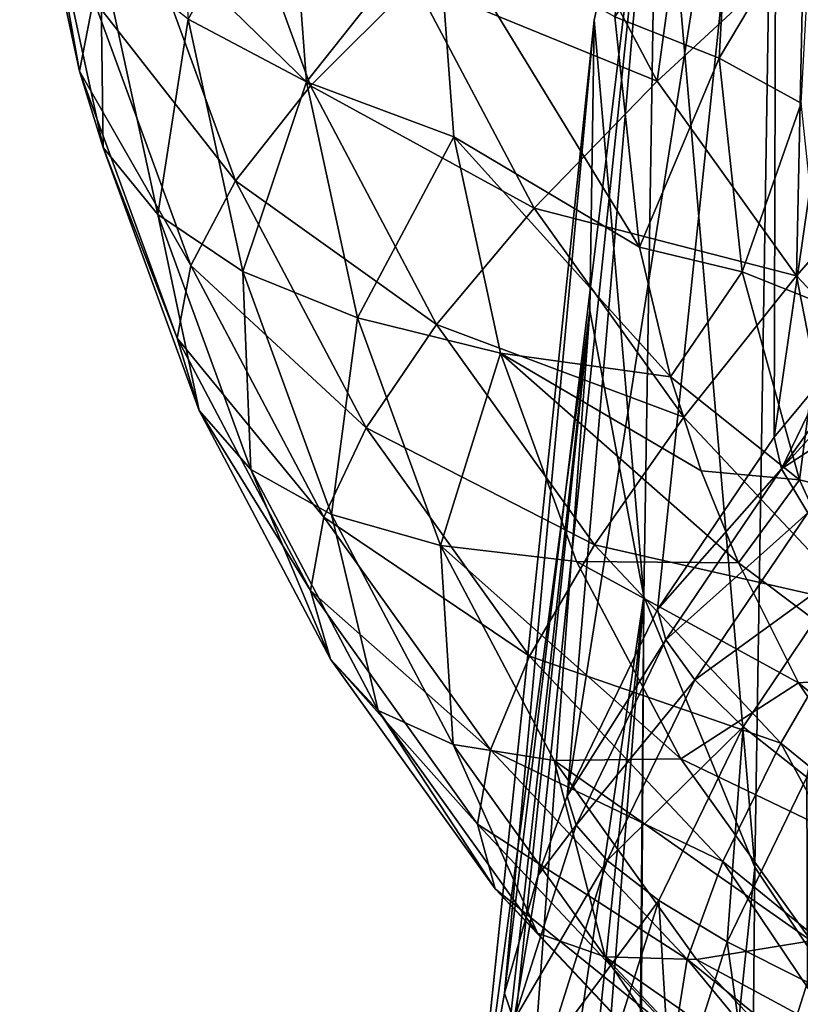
# Model space of a CAD drawing. Header units: millimetres. Extents: x 0 to 1220, y 0 to 506.
# Tile 181 of 256: x 752 to 762, y 377 to 391. Entities that reach past the tile are written whole.
import ezdxf

# ---------------------------------------------------------------- set-up
doc = ezdxf.new("R2010")
doc.units = ezdxf.units.MM
doc.header["$LTSCALE"] = 25.4
doc.layers.get('0').update_dxf_attribs({"true_color": 0xff5454})

# ---------------------------------------------------------------- blocks, each defined once
blk = doc.blocks.new('TWIG-VI-9138.STL')
at = {"color": 0}
mesh = blk.add_polyface(dxfattribs=at)
corners = [(186.28, 405.853, 81.676), (186.967, 397.876, 79.523), (186.217, 401.835, 80.58), (187.155, 409.777, 82.769), (188.502, 394.128, 78.546), (188.806, 413.454, 83.818), (190.763, 390.737, 77.687), (191.172, 416.745, 84.782), (193.663, 387.831, 76.978), (194.161, 419.522, 85.623), (197.089, 385.522, 76.448), (197.658, 421.679, 86.31), (200.912, 383.901, 76.115), (201.529, 423.132, 86.816), (204.983, 383.027, 75.993), (205.625, 423.827, 87.122), (209.147, 382.936, 76.087), (209.788, 423.736, 87.216), (213.243, 383.631, 76.393), (213.86, 422.863, 87.095), (217.114, 385.084, 76.899), (217.682, 421.241, 86.762), (220.611, 387.241, 77.587), (221.109, 418.932, 86.231), (223.6, 390.018, 78.428), (224.009, 416.027, 85.523), (225.966, 393.309, 79.392), (226.269, 412.635, 84.663), (227.617, 396.987, 80.44), (227.804, 408.887, 83.687), (228.492, 400.91, 81.534), (228.555, 404.928, 82.63)]
mesh.append_faces([[corners[k] for k in face] for face in [(0, 1, 2), (30, 29, 31)]], dxfattribs={"vtx0": -1, "color": 0})
mesh.append_faces([[corners[k] for k in face] for face in [(1, 3, 4), (4, 5, 6), (6, 7, 8), (8, 9, 10), (10, 11, 12), (12, 13, 14), (14, 15, 16), (16, 17, 18), (18, 19, 20), (20, 21, 22), (22, 23, 24), (24, 25, 26), (26, 27, 28), (28, 29, 30)]], dxfattribs={"vtx0": -1, "vtx1": -1, "color": 0})
mesh.append_faces([[corners[k] for k in face] for face in [(1, 0, 3), (4, 3, 5), (6, 5, 7), (8, 7, 9), (10, 9, 11), (12, 11, 13), (14, 13, 15), (16, 15, 17), (18, 17, 19), (20, 19, 21), (22, 21, 23), (24, 23, 25), (26, 25, 27), (28, 27, 29)]], dxfattribs={"vtx0": -1, "vtx2": -1, "color": 0})
mesh = blk.add_polyface(dxfattribs=at)
corners = [(191.172, 416.745, 84.782), (188.769, 400.082, 142.384), (189.521, 400.985, 142.651)]
mesh.append_faces([[corners[k] for k in face] for face in [(0, 1, 2)]], dxfattribs={"color": 0})
mesh = blk.add_polyface(dxfattribs=at)
corners = [(191.172, 416.745, 84.782), (188.806, 413.454, 83.818), (188.769, 400.082, 142.384)]
mesh.append_faces([[corners[k] for k in face] for face in [(0, 1, 2)]], dxfattribs={"color": 0})
mesh = blk.add_polyface(dxfattribs=at)
corners = [(188.806, 413.454, 83.818), (185.903, 395.111, 140.948), (187.156, 397.695, 141.688)]
mesh.append_faces([[corners[k] for k in face] for face in [(0, 1, 2)]], dxfattribs={"color": 0})
mesh = blk.add_polyface(dxfattribs=at)
corners = [(188.806, 413.454, 83.818), (187.155, 409.777, 82.769), (185.903, 395.111, 140.948)]
mesh.append_faces([[corners[k] for k in face] for face in [(0, 1, 2)]], dxfattribs={"color": 0})
mesh = blk.add_polyface(dxfattribs=at)
corners = [(188.806, 413.454, 83.818), (187.156, 397.695, 141.688), (188.769, 400.082, 142.384)]
mesh.append_faces([[corners[k] for k in face] for face in [(0, 1, 2)]], dxfattribs={"color": 0})
at = {"color": 7, "true_color": 0xffffff}
mesh = blk.add_polyface(dxfattribs=at)
corners = [(178.329, 408.985, 45.037), (179.352, 406.144, 40.465), (179.157, 405.149, 44.016), (178.527, 409.967, 41.483)]
mesh.append_faces([[corners[k] for k in face] for face in [(0, 1, 2), (1, 0, 3)]], dxfattribs={"vtx0": -1, "color": 7})
at = {"color": 0}
mesh = blk.add_polyface(dxfattribs=at)
corners = [(187.155, 409.777, 82.769), (185.037, 392.382, 140.18), (185.504, 394.017, 140.639)]
mesh.append_faces([[corners[k] for k in face] for face in [(0, 1, 2)]], dxfattribs={"color": 0})
mesh = blk.add_polyface(dxfattribs=at)
corners = [(187.155, 409.777, 82.769), (186.28, 405.853, 81.676), (185.037, 392.382, 140.18)]
mesh.append_faces([[corners[k] for k in face] for face in [(0, 1, 2)]], dxfattribs={"color": 0})
mesh = blk.add_polyface(dxfattribs=at)
corners = [(187.155, 409.777, 82.769), (185.504, 394.017, 140.639), (185.903, 395.111, 140.948)]
mesh.append_faces([[corners[k] for k in face] for face in [(0, 1, 2)]], dxfattribs={"color": 0})
at = {"color": 7, "true_color": 0xffffff}
mesh = blk.add_polyface(dxfattribs=at)
corners = [(181.08, 408.436, 33.677), (183.793, 406.382, 29.681), (182.354, 404.943, 32.762), (182.583, 409.696, 30.549)]
mesh.append_faces([[corners[k] for k in face] for face in [(0, 1, 2), (1, 0, 3)]], dxfattribs={"vtx0": -1, "color": 7})
mesh = blk.add_polyface(dxfattribs=at)
corners = [(187.774, 409.537, 24.342), (187.15, 405.006, 26.109), (185.609, 407.922, 26.859), (189.176, 406.883, 23.659)]
mesh.append_faces([[corners[k] for k in face] for face in [(0, 1, 2), (1, 0, 3)]], dxfattribs={"vtx0": -1, "color": 7})
mesh = blk.add_polyface(dxfattribs=at)
corners = [(182.048, 408.327, 62.93), (180.662, 405.866, 57.925), (182.296, 405.001, 62.031), (180.396, 409.419, 58.885)]
mesh.append_faces([[corners[k] for k in face] for face in [(0, 1, 2), (1, 0, 3)]], dxfattribs={"vtx0": -1, "color": 7})
mesh = blk.add_polyface(dxfattribs=at)
corners = [(188.172, 408.294, 73.386), (186.562, 405.897, 70.335), (188.008, 405.327, 72.573), (186.739, 409.092, 71.21)]
mesh.append_faces([[corners[k] for k in face] for face in [(0, 1, 2), (1, 0, 3)]], dxfattribs={"vtx0": -1, "color": 7})
mesh = blk.add_polyface(dxfattribs=at)
corners = [(178.668, 407.867, 49.386), (179.157, 405.149, 44.016), (179.483, 404.091, 48.38), (178.329, 408.985, 45.037)]
mesh.append_faces([[corners[k] for k in face] for face in [(0, 1, 2), (1, 0, 3)]], dxfattribs={"vtx0": -1, "color": 7})
mesh = blk.add_polyface(dxfattribs=at)
corners = [(179.997, 407.245, 37), (182.354, 404.943, 32.762), (181.317, 403.627, 36.053), (181.08, 408.436, 33.677)]
mesh.append_faces([[corners[k] for k in face] for face in [(0, 1, 2), (1, 0, 3)]], dxfattribs={"vtx0": -1, "color": 7})
mesh = blk.add_polyface(dxfattribs=at)
corners = [(184.108, 407.286, 66.796), (182.296, 405.001, 62.031), (184.335, 404.239, 65.973), (182.048, 408.327, 62.93)]
mesh.append_faces([[corners[k] for k in face] for face in [(0, 1, 2), (1, 0, 3)]], dxfattribs={"vtx0": -1, "color": 7})
mesh = blk.add_polyface(dxfattribs=at)
corners = [(189.295, 407.491, 75.734), (188.008, 405.327, 72.573), (189.141, 404.705, 74.971), (188.172, 408.294, 73.386)]
mesh.append_faces([[corners[k] for k in face] for face in [(0, 1, 2), (1, 0, 3)]], dxfattribs={"vtx0": -1, "color": 7})
mesh = blk.add_polyface(dxfattribs=at)
corners = [(179.448, 406.824, 53.696), (179.483, 404.091, 48.38), (180.239, 403.163, 52.722), (178.668, 407.867, 49.386)]
mesh.append_faces([[corners[k] for k in face] for face in [(0, 1, 2), (1, 0, 3)]], dxfattribs={"vtx0": -1, "color": 7})
mesh = blk.add_polyface(dxfattribs=at)
corners = [(183.793, 406.382, 29.681), (187.15, 405.006, 26.109), (185.448, 403.249, 28.875), (185.609, 407.922, 26.859)]
mesh.append_faces([[corners[k] for k in face] for face in [(0, 1, 2), (1, 0, 3)]], dxfattribs={"vtx0": -1, "color": 7})
mesh = blk.add_polyface(dxfattribs=at)
corners = [(184.108, 407.286, 66.796), (184.335, 404.239, 65.973), (186.906, 402.711, 69.477)]
mesh.append_faces([[corners[k] for k in face] for face in [(0, 1, 2)]], dxfattribs={"color": 7})
mesh = blk.add_polyface(dxfattribs=at)
corners = [(184.108, 407.286, 66.796), (186.906, 402.711, 69.477), (186.562, 405.897, 70.335)]
mesh.append_faces([[corners[k] for k in face] for face in [(0, 1, 2)]], dxfattribs={"color": 7})
mesh = blk.add_polyface(dxfattribs=at)
corners = [(179.352, 406.144, 40.465), (181.317, 403.627, 36.053), (180.697, 402.457, 39.5), (179.997, 407.245, 37)]
mesh.append_faces([[corners[k] for k in face] for face in [(0, 1, 2), (1, 0, 3)]], dxfattribs={"vtx0": -1, "color": 7})
mesh = blk.add_polyface(dxfattribs=at)
corners = [(189.176, 406.883, 23.659), (189.077, 402.312, 25.43), (187.15, 405.006, 26.109), (190.931, 404.43, 23.041)]
mesh.append_faces([[corners[k] for k in face] for face in [(0, 1, 2), (1, 0, 3)]], dxfattribs={"vtx0": -1, "color": 7})
mesh = blk.add_polyface(dxfattribs=at)
corners = [(180.662, 405.866, 57.925), (180.239, 403.163, 52.722), (181.416, 402.374, 56.996), (179.448, 406.824, 53.696)]
mesh.append_faces([[corners[k] for k in face] for face in [(0, 1, 2), (1, 0, 3)]], dxfattribs={"vtx0": -1, "color": 7})
mesh = blk.add_polyface(dxfattribs=at)
corners = [(182.354, 404.943, 32.762), (185.448, 403.249, 28.875), (184.098, 401.641, 31.913), (183.793, 406.382, 29.681)]
mesh.append_faces([[corners[k] for k in face] for face in [(0, 1, 2), (1, 0, 3)]], dxfattribs={"vtx0": -1, "color": 7})
mesh = blk.add_polyface(dxfattribs=at)
corners = [(179.157, 405.149, 44.016), (180.697, 402.457, 39.5), (180.506, 401.451, 43.047), (179.352, 406.144, 40.465)]
mesh.append_faces([[corners[k] for k in face] for face in [(0, 1, 2), (1, 0, 3)]], dxfattribs={"vtx0": -1, "color": 7})
mesh = blk.add_polyface(dxfattribs=at)
corners = [(182.296, 405.001, 62.031), (181.416, 402.374, 56.996), (183.002, 401.733, 61.161), (180.662, 405.866, 57.925)]
mesh.append_faces([[corners[k] for k in face] for face in [(0, 1, 2), (1, 0, 3)]], dxfattribs={"vtx0": -1, "color": 7})
at = {"color": 0}
mesh = blk.add_polyface(dxfattribs=at)
corners = [(186.28, 405.853, 81.676), (184.574, 389.56, 139.399), (184.63, 390.094, 139.546)]
mesh.append_faces([[corners[k] for k in face] for face in [(0, 1, 2)]], dxfattribs={"color": 0})
mesh = blk.add_polyface(dxfattribs=at)
corners = [(186.28, 405.853, 81.676), (186.217, 401.835, 80.58), (184.574, 389.56, 139.399)]
mesh.append_faces([[corners[k] for k in face] for face in [(0, 1, 2)]], dxfattribs={"color": 0})
mesh = blk.add_polyface(dxfattribs=at)
corners = [(186.28, 405.853, 81.676), (184.63, 390.094, 139.546), (185.037, 392.382, 140.18)]
mesh.append_faces([[corners[k] for k in face] for face in [(0, 1, 2)]], dxfattribs={"color": 0})
at = {"color": 7, "true_color": 0xffffff}
mesh = blk.add_polyface(dxfattribs=at)
corners = [(188.008, 405.327, 72.573), (186.906, 402.711, 69.477), (188.327, 402.368, 71.776), (186.562, 405.897, 70.335)]
mesh.append_faces([[corners[k] for k in face] for face in [(0, 1, 2), (1, 0, 3)]], dxfattribs={"vtx0": -1, "color": 7})
mesh = blk.add_polyface(dxfattribs=at)
corners = [(189.141, 404.705, 74.971), (188.327, 402.368, 71.776), (189.44, 401.928, 74.223), (188.008, 405.327, 72.573)]
mesh.append_faces([[corners[k] for k in face] for face in [(0, 1, 2), (1, 0, 3)]], dxfattribs={"vtx0": -1, "color": 7})
mesh = blk.add_polyface(dxfattribs=at)
corners = [(179.483, 404.091, 48.38), (180.506, 401.451, 43.047), (180.812, 400.45, 47.427), (179.157, 405.149, 44.016)]
mesh.append_faces([[corners[k] for k in face] for face in [(0, 1, 2), (1, 0, 3)]], dxfattribs={"vtx0": -1, "color": 7})
mesh = blk.add_polyface(dxfattribs=at)
corners = [(184.335, 404.239, 65.973), (183.002, 401.733, 61.161), (184.982, 401.245, 65.176), (182.296, 405.001, 62.031)]
mesh.append_faces([[corners[k] for k in face] for face in [(0, 1, 2), (1, 0, 3)]], dxfattribs={"vtx0": -1, "color": 7})
mesh = blk.add_polyface(dxfattribs=at)
corners = [(185.448, 403.249, 28.875), (189.077, 402.312, 25.43), (187.519, 400.355, 28.146), (187.15, 405.006, 26.109)]
mesh.append_faces([[corners[k] for k in face] for face in [(0, 1, 2), (1, 0, 3)]], dxfattribs={"vtx0": -1, "color": 7})
mesh = blk.add_polyface(dxfattribs=at)
corners = [(181.317, 403.627, 36.053), (184.098, 401.641, 31.913), (183.123, 400.208, 35.173), (182.354, 404.943, 32.762)]
mesh.append_faces([[corners[k] for k in face] for face in [(0, 1, 2), (1, 0, 3)]], dxfattribs={"vtx0": -1, "color": 7})
mesh = blk.add_polyface(dxfattribs=at)
corners = [(190.931, 404.43, 23.041), (191.358, 399.887, 24.835), (189.077, 402.312, 25.43), (193.007, 402.223, 22.499)]
mesh.append_faces([[corners[k] for k in face] for face in [(0, 1, 2), (1, 0, 3)]], dxfattribs={"vtx0": -1, "color": 7})
mesh = blk.add_polyface(dxfattribs=at)
corners = [(184.335, 404.239, 65.973), (184.982, 401.245, 65.176), (187.336, 400.915, 69.001)]
mesh.append_faces([[corners[k] for k in face] for face in [(0, 1, 2)]], dxfattribs={"color": 7})
mesh = blk.add_polyface(dxfattribs=at)
corners = [(184.335, 404.239, 65.973), (187.336, 400.915, 69.001), (186.906, 402.711, 69.477)]
mesh.append_faces([[corners[k] for k in face] for face in [(0, 1, 2)]], dxfattribs={"color": 7})
mesh = blk.add_polyface(dxfattribs=at)
corners = [(180.239, 403.163, 52.722), (180.812, 400.45, 47.427), (181.527, 399.633, 51.797), (179.483, 404.091, 48.38)]
mesh.append_faces([[corners[k] for k in face] for face in [(0, 1, 2), (1, 0, 3)]], dxfattribs={"vtx0": -1, "color": 7})
mesh = blk.add_polyface(dxfattribs=at)
corners = [(180.697, 402.457, 39.5), (183.123, 400.208, 35.173), (182.538, 398.973, 38.603), (181.317, 403.627, 36.053)]
mesh.append_faces([[corners[k] for k in face] for face in [(0, 1, 2), (1, 0, 3)]], dxfattribs={"vtx0": -1, "color": 7})
mesh = blk.add_polyface(dxfattribs=at)
corners = [(184.098, 401.641, 31.913), (187.519, 400.355, 28.146), (186.281, 398.591, 31.144), (185.448, 403.249, 28.875)]
mesh.append_faces([[corners[k] for k in face] for face in [(0, 1, 2), (1, 0, 3)]], dxfattribs={"vtx0": -1, "color": 7})
mesh = blk.add_polyface(dxfattribs=at)
corners = [(181.416, 402.374, 56.996), (181.527, 399.633, 51.797), (182.644, 399.008, 56.114), (180.239, 403.163, 52.722)]
mesh.append_faces([[corners[k] for k in face] for face in [(0, 1, 2), (1, 0, 3)]], dxfattribs={"vtx0": -1, "color": 7})
mesh = blk.add_polyface(dxfattribs=at)
corners = [(186.906, 402.711, 69.477), (187.336, 400.915, 69.001), (188.327, 402.368, 71.776)]
mesh.append_faces([[corners[k] for k in face] for face in [(0, 1, 2)]], dxfattribs={"color": 7})
mesh = blk.add_polyface(dxfattribs=at)
corners = [(180.506, 401.451, 43.047), (182.538, 398.973, 38.603), (182.353, 397.956, 42.148), (180.697, 402.457, 39.5)]
mesh.append_faces([[corners[k] for k in face] for face in [(0, 1, 2), (1, 0, 3)]], dxfattribs={"vtx0": -1, "color": 7})
mesh = blk.add_polyface(dxfattribs=at)
corners = [(183.002, 401.733, 61.161), (182.644, 399.008, 56.114), (184.152, 398.582, 60.336), (181.416, 402.374, 56.996)]
mesh.append_faces([[corners[k] for k in face] for face in [(0, 1, 2), (1, 0, 3)]], dxfattribs={"vtx0": -1, "color": 7})
mesh = blk.add_polyface(dxfattribs=at)
corners = [(188.327, 402.368, 71.776), (187.336, 400.915, 69.001), (189.121, 399.491, 71.015)]
mesh.append_faces([[corners[k] for k in face] for face in [(0, 1, 2)]], dxfattribs={"color": 7})
mesh = blk.add_polyface(dxfattribs=at)
corners = [(189.44, 401.928, 74.223), (189.121, 399.491, 71.015), (190.186, 399.226, 73.509), (188.327, 402.368, 71.776)]
mesh.append_faces([[corners[k] for k in face] for face in [(0, 1, 2), (1, 0, 3)]], dxfattribs={"vtx0": -1, "color": 7})
mesh = blk.add_polyface(dxfattribs=at)
corners = [(189.077, 402.312, 25.43), (189.969, 397.749, 27.506), (187.519, 400.355, 28.146), (191.358, 399.887, 24.835)]
mesh.append_faces([[corners[k] for k in face] for face in [(0, 1, 2), (1, 0, 3)]], dxfattribs={"vtx0": -1, "color": 7})
at = {"color": 0}
mesh = blk.add_polyface(dxfattribs=at)
corners = [(190.713, 402.227, 143.023), (188.87, 399.642, 143.609), (190.798, 401.77, 144.243)]
mesh.append_faces([[corners[k] for k in face] for face in [(0, 1, 2)]], dxfattribs={"color": 0})
mesh = blk.add_polyface(dxfattribs=at)
corners = [(190.713, 402.227, 143.023), (189.521, 400.985, 142.651), (188.87, 399.642, 143.609)]
mesh.append_faces([[corners[k] for k in face] for face in [(0, 1, 2)]], dxfattribs={"color": 0})
mesh = blk.add_polyface(dxfattribs=at)
corners = [(186.217, 401.835, 80.58), (184.523, 386.7, 138.618), (184.574, 389.56, 139.399)]
mesh.append_faces([[corners[k] for k in face] for face in [(0, 1, 2)]], dxfattribs={"color": 0})
mesh = blk.add_polyface(dxfattribs=at)
corners = [(186.217, 401.835, 80.58), (184.566, 386.075, 138.449), (184.523, 386.7, 138.618)]
mesh.append_faces([[corners[k] for k in face] for face in [(0, 1, 2)]], dxfattribs={"color": 0})
mesh = blk.add_polyface(dxfattribs=at)
corners = [(186.217, 401.835, 80.58), (184.884, 383.859, 137.855), (184.566, 386.075, 138.449)]
mesh.append_faces([[corners[k] for k in face] for face in [(0, 1, 2)]], dxfattribs={"color": 0})
mesh = blk.add_polyface(dxfattribs=at)
corners = [(186.217, 401.835, 80.58), (186.967, 397.876, 79.523), (184.884, 383.859, 137.855)]
mesh.append_faces([[corners[k] for k in face] for face in [(0, 1, 2)]], dxfattribs={"color": 0})
at = {"color": 7, "true_color": 0xffffff}
mesh = blk.add_polyface(dxfattribs=at)
corners = [(184.982, 401.245, 65.176), (184.152, 398.582, 60.336), (186.035, 398.358, 64.42), (183.002, 401.733, 61.161)]
mesh.append_faces([[corners[k] for k in face] for face in [(0, 1, 2), (1, 0, 3)]], dxfattribs={"vtx0": -1, "color": 7})
at = {"color": 0}
mesh = blk.add_polyface(dxfattribs=at)
corners = [(191.118, 401.11, 145.323), (188.87, 399.642, 143.609), (189.235, 399.033, 144.703), (190.798, 401.77, 144.243)]
mesh.append_faces([[corners[k] for k in face] for face in [(0, 1, 2), (1, 0, 3)]], dxfattribs={"vtx0": -1, "color": 0})
at = {"color": 7, "true_color": 0xffffff}
mesh = blk.add_polyface(dxfattribs=at)
corners = [(183.123, 400.208, 35.173), (186.281, 398.591, 31.144), (185.384, 397.049, 34.377), (184.098, 401.641, 31.913)]
mesh.append_faces([[corners[k] for k in face] for face in [(0, 1, 2), (1, 0, 3)]], dxfattribs={"vtx0": -1, "color": 7})
mesh = blk.add_polyface(dxfattribs=at)
corners = [(180.812, 400.45, 47.427), (182.353, 397.956, 42.148), (182.63, 397.008, 46.541), (180.506, 401.451, 43.047)]
mesh.append_faces([[corners[k] for k in face] for face in [(0, 1, 2), (1, 0, 3)]], dxfattribs={"vtx0": -1, "color": 7})
mesh = blk.add_polyface(dxfattribs=at)
corners = [(184.982, 401.245, 65.176), (186.035, 398.358, 64.42), (188.276, 398.339, 68.326)]
mesh.append_faces([[corners[k] for k in face] for face in [(0, 1, 2)]], dxfattribs={"color": 7})
mesh = blk.add_polyface(dxfattribs=at)
corners = [(184.982, 401.245, 65.176), (188.276, 398.339, 68.326), (187.761, 399.612, 68.658)]
mesh.append_faces([[corners[k] for k in face] for face in [(0, 1, 2)]], dxfattribs={"color": 7})
mesh = blk.add_polyface(dxfattribs=at)
corners = [(184.982, 401.245, 65.176), (187.761, 399.612, 68.658), (187.336, 400.915, 69.001)]
mesh.append_faces([[corners[k] for k in face] for face in [(0, 1, 2)]], dxfattribs={"color": 7})
mesh = blk.add_polyface(dxfattribs=at)
corners = [(187.336, 400.915, 69.001), (187.761, 399.612, 68.658), (189.121, 399.491, 71.015)]
mesh.append_faces([[corners[k] for k in face] for face in [(0, 1, 2)]], dxfattribs={"color": 7})
at = {"color": 0}
mesh = blk.add_polyface(dxfattribs=at)
corners = [(189.521, 400.985, 142.651), (188.769, 400.082, 142.384), (188.87, 399.642, 143.609)]
mesh.append_faces([[corners[k] for k in face] for face in [(0, 1, 2)]], dxfattribs={"color": 0})
at = {"color": 7, "true_color": 0xffffff}
mesh = blk.add_polyface(dxfattribs=at)
corners = [(181.527, 399.633, 51.797), (182.63, 397.008, 46.541), (183.29, 396.296, 50.938), (180.812, 400.45, 47.427)]
mesh.append_faces([[corners[k] for k in face] for face in [(0, 1, 2), (1, 0, 3)]], dxfattribs={"vtx0": -1, "color": 7})
mesh = blk.add_polyface(dxfattribs=at)
corners = [(186.281, 398.591, 31.144), (189.969, 397.749, 27.506), (188.863, 395.845, 30.47), (187.519, 400.355, 28.146)]
mesh.append_faces([[corners[k] for k in face] for face in [(0, 1, 2), (1, 0, 3)]], dxfattribs={"vtx0": -1, "color": 7})
mesh = blk.add_polyface(dxfattribs=at)
corners = [(182.538, 398.973, 38.603), (185.384, 397.049, 34.377), (184.842, 395.753, 37.792), (183.123, 400.208, 35.173)]
mesh.append_faces([[corners[k] for k in face] for face in [(0, 1, 2), (1, 0, 3)]], dxfattribs={"vtx0": -1, "color": 7})
at = {"color": 0}
mesh = blk.add_polyface(dxfattribs=at)
corners = [(188.87, 399.642, 143.609), (187.156, 397.695, 141.688), (187.269, 397.274, 142.918), (188.769, 400.082, 142.384)]
mesh.append_faces([[corners[k] for k in face] for face in [(0, 1, 2), (1, 0, 3)]], dxfattribs={"vtx0": -1, "color": 0})
mesh = blk.add_polyface(dxfattribs=at)
corners = [(189.235, 399.033, 144.703), (187.269, 397.274, 142.918), (187.673, 396.721, 144.029), (188.87, 399.642, 143.609)]
mesh.append_faces([[corners[k] for k in face] for face in [(0, 1, 2), (1, 0, 3)]], dxfattribs={"vtx0": -1, "color": 0})
at = {"color": 7, "true_color": 0xffffff}
mesh = blk.add_polyface(dxfattribs=at)
corners = [(182.644, 399.008, 56.114), (183.29, 396.296, 50.938), (184.325, 395.826, 55.296), (181.527, 399.633, 51.797)]
mesh.append_faces([[corners[k] for k in face] for face in [(0, 1, 2), (1, 0, 3)]], dxfattribs={"vtx0": -1, "color": 7})
mesh = blk.add_polyface(dxfattribs=at)
corners = [(187.761, 399.612, 68.658), (188.276, 398.339, 68.326), (189.121, 399.491, 71.015)]
mesh.append_faces([[corners[k] for k in face] for face in [(0, 1, 2)]], dxfattribs={"color": 7})
mesh = blk.add_polyface(dxfattribs=at)
corners = [(189.121, 399.491, 71.015), (188.276, 398.339, 68.326), (190.371, 396.766, 70.309)]
mesh.append_faces([[corners[k] for k in face] for face in [(0, 1, 2)]], dxfattribs={"color": 7})
mesh = blk.add_polyface(dxfattribs=at)
corners = [(190.186, 399.226, 73.509), (190.371, 396.766, 70.309), (191.359, 396.668, 72.846), (189.121, 399.491, 71.015)]
mesh.append_faces([[corners[k] for k in face] for face in [(0, 1, 2), (1, 0, 3)]], dxfattribs={"vtx0": -1, "color": 7})
mesh = blk.add_polyface(dxfattribs=at)
corners = [(182.353, 397.956, 42.148), (184.842, 395.753, 37.792), (184.664, 394.725, 41.334), (182.538, 398.973, 38.603)]
mesh.append_faces([[corners[k] for k in face] for face in [(0, 1, 2), (1, 0, 3)]], dxfattribs={"vtx0": -1, "color": 7})
mesh = blk.add_polyface(dxfattribs=at)
corners = [(184.152, 398.582, 60.336), (184.325, 395.826, 55.296), (185.725, 395.603, 59.57), (182.644, 399.008, 56.114)]
mesh.append_faces([[corners[k] for k in face] for face in [(0, 1, 2), (1, 0, 3)]], dxfattribs={"vtx0": -1, "color": 7})
at = {"color": 0}
mesh = blk.add_polyface(dxfattribs=at)
corners = [(189.841, 398.295, 145.593), (187.673, 396.721, 144.029), (188.339, 396.072, 144.945), (189.235, 399.033, 144.703)]
mesh.append_faces([[corners[k] for k in face] for face in [(0, 1, 2), (1, 0, 3)]], dxfattribs={"vtx0": -1, "color": 0})
at = {"color": 7, "true_color": 0xffffff}
mesh = blk.add_polyface(dxfattribs=at)
corners = [(187.477, 395.629, 63.718), (184.152, 398.582, 60.336), (185.725, 395.603, 59.57), (186.035, 398.358, 64.42)]
mesh.append_faces([[corners[k] for k in face] for face in [(0, 1, 2), (1, 0, 3)]], dxfattribs={"vtx0": -1, "color": 7})
mesh = blk.add_polyface(dxfattribs=at)
corners = [(185.384, 397.049, 34.377), (188.863, 395.845, 30.47), (188.058, 394.205, 33.679), (186.281, 398.591, 31.144)]
mesh.append_faces([[corners[k] for k in face] for face in [(0, 1, 2), (1, 0, 3)]], dxfattribs={"vtx0": -1, "color": 7})
mesh = blk.add_polyface(dxfattribs=at)
corners = [(186.035, 398.358, 64.42), (187.477, 395.629, 63.718), (189.107, 396.678, 67.897)]
mesh.append_faces([[corners[k] for k in face] for face in [(0, 1, 2)]], dxfattribs={"color": 7})
mesh = blk.add_polyface(dxfattribs=at)
corners = [(186.035, 398.358, 64.42), (189.107, 396.678, 67.897), (188.276, 398.339, 68.326)]
mesh.append_faces([[corners[k] for k in face] for face in [(0, 1, 2)]], dxfattribs={"color": 7})
mesh = blk.add_polyface(dxfattribs=at)
corners = [(188.276, 398.339, 68.326), (189.107, 396.678, 67.897), (190.371, 396.766, 70.309)]
mesh.append_faces([[corners[k] for k in face] for face in [(0, 1, 2)]], dxfattribs={"color": 7})
at = {"color": 0}
mesh = blk.add_polyface(dxfattribs=at)
corners = [(189.222, 395.372, 145.604), (189.841, 398.295, 145.593), (188.339, 396.072, 144.945), (190.646, 397.479, 146.218)]
mesh.append_faces([[corners[k] for k in face] for face in [(0, 1, 2), (1, 0, 3)]], dxfattribs={"vtx0": -1, "color": 0})
at = {"color": 7, "true_color": 0xffffff}
mesh = blk.add_polyface(dxfattribs=at)
corners = [(182.63, 397.008, 46.541), (184.664, 394.725, 41.334), (184.906, 393.828, 45.74), (182.353, 397.956, 42.148)]
mesh.append_faces([[corners[k] for k in face] for face in [(0, 1, 2), (1, 0, 3)]], dxfattribs={"vtx0": -1, "color": 7})
at = {"color": 0}
mesh = blk.add_polyface(dxfattribs=at)
corners = [(186.967, 397.876, 79.523), (185.317, 382.116, 137.393), (184.884, 383.859, 137.855)]
mesh.append_faces([[corners[k] for k in face] for face in [(0, 1, 2)]], dxfattribs={"color": 0})
mesh = blk.add_polyface(dxfattribs=at)
corners = [(186.967, 397.876, 79.523), (185.651, 381.09, 137.123), (185.317, 382.116, 137.393)]
mesh.append_faces([[corners[k] for k in face] for face in [(0, 1, 2)]], dxfattribs={"color": 0})
mesh = blk.add_polyface(dxfattribs=at)
corners = [(186.967, 397.876, 79.523), (186.809, 378.449, 136.437), (185.651, 381.09, 137.123)]
mesh.append_faces([[corners[k] for k in face] for face in [(0, 1, 2)]], dxfattribs={"color": 0})
mesh = blk.add_polyface(dxfattribs=at)
corners = [(186.967, 397.876, 79.523), (186.852, 378.369, 136.416), (186.809, 378.449, 136.437)]
mesh.append_faces([[corners[k] for k in face] for face in [(0, 1, 2)]], dxfattribs={"color": 0})
mesh = blk.add_polyface(dxfattribs=at)
corners = [(186.967, 397.876, 79.523), (188.502, 394.128, 78.546), (186.852, 378.369, 136.416)]
mesh.append_faces([[corners[k] for k in face] for face in [(0, 1, 2)]], dxfattribs={"color": 0})
at = {"color": 7, "true_color": 0xffffff}
mesh = blk.add_polyface(dxfattribs=at)
corners = [(189.969, 397.749, 27.506), (191.799, 393.453, 29.903), (188.863, 395.845, 30.47), (192.755, 395.48, 26.968)]
mesh.append_faces([[corners[k] for k in face] for face in [(0, 1, 2), (1, 0, 3)]], dxfattribs={"vtx0": -1, "color": 7})
at = {"color": 0}
mesh = blk.add_polyface(dxfattribs=at)
corners = [(187.269, 397.274, 142.918), (185.903, 395.111, 140.948), (186.027, 394.711, 142.185), (187.156, 397.695, 141.688)]
mesh.append_faces([[corners[k] for k in face] for face in [(0, 1, 2), (1, 0, 3)]], dxfattribs={"vtx0": -1, "color": 0})
mesh = blk.add_polyface(dxfattribs=at)
corners = [(187.673, 396.721, 144.029), (186.027, 394.711, 142.185), (186.46, 394.218, 143.313), (187.269, 397.274, 142.918)]
mesh.append_faces([[corners[k] for k in face] for face in [(0, 1, 2), (1, 0, 3)]], dxfattribs={"vtx0": -1, "color": 0})
at = {"color": 7, "true_color": 0xffffff}
mesh = blk.add_polyface(dxfattribs=at)
corners = [(184.842, 395.753, 37.792), (188.058, 394.205, 33.679), (187.567, 392.855, 37.081), (185.384, 397.049, 34.377)]
mesh.append_faces([[corners[k] for k in face] for face in [(0, 1, 2), (1, 0, 3)]], dxfattribs={"vtx0": -1, "color": 7})
mesh = blk.add_polyface(dxfattribs=at)
corners = [(183.29, 396.296, 50.938), (184.906, 393.828, 45.74), (185.496, 393.212, 50.162), (182.63, 397.008, 46.541)]
mesh.append_faces([[corners[k] for k in face] for face in [(0, 1, 2), (1, 0, 3)]], dxfattribs={"vtx0": -1, "color": 7})
at = {"color": 0}
mesh = blk.add_polyface(dxfattribs=at)
corners = [(188.339, 396.072, 144.945), (186.46, 394.218, 143.313), (187.173, 393.666, 144.257), (187.673, 396.721, 144.029)]
mesh.append_faces([[corners[k] for k in face] for face in [(0, 1, 2), (1, 0, 3)]], dxfattribs={"vtx0": -1, "color": 0})
at = {"color": 7, "true_color": 0xffffff}
mesh = blk.add_polyface(dxfattribs=at)
corners = [(189.107, 396.678, 67.897), (187.477, 395.629, 63.718), (190.911, 393.979, 67.214)]
mesh.append_faces([[corners[k] for k in face] for face in [(0, 1, 2)]], dxfattribs={"color": 7})
mesh = blk.add_polyface(dxfattribs=at)
corners = [(192.046, 394.259, 69.674), (189.107, 396.678, 67.897), (190.911, 393.979, 67.214), (190.371, 396.766, 70.309)]
mesh.append_faces([[corners[k] for k in face] for face in [(0, 1, 2), (1, 0, 3)]], dxfattribs={"vtx0": -1, "color": 7})
mesh = blk.add_polyface(dxfattribs=at)
corners = [(184.325, 395.826, 55.296), (185.496, 393.212, 50.162), (186.429, 392.886, 54.555), (183.29, 396.296, 50.938)]
mesh.append_faces([[corners[k] for k in face] for face in [(0, 1, 2), (1, 0, 3)]], dxfattribs={"vtx0": -1, "color": 7})
at = {"color": 0}
mesh = blk.add_polyface(dxfattribs=at)
corners = [(188.117, 393.093, 144.951), (188.339, 396.072, 144.945), (187.173, 393.666, 144.257), (189.222, 395.372, 145.604)]
mesh.append_faces([[corners[k] for k in face] for face in [(0, 1, 2), (1, 0, 3)]], dxfattribs={"vtx0": -1, "color": 0})
at = {"color": 7, "true_color": 0xffffff}
mesh = blk.add_polyface(dxfattribs=at)
corners = [(185.725, 395.603, 59.57), (186.429, 392.886, 54.555), (187.694, 392.851, 58.876), (184.325, 395.826, 55.296)]
mesh.append_faces([[corners[k] for k in face] for face in [(0, 1, 2), (1, 0, 3)]], dxfattribs={"vtx0": -1, "color": 7})
mesh = blk.add_polyface(dxfattribs=at)
corners = [(191.099, 391.728, 33.091), (188.863, 395.845, 30.47), (191.799, 393.453, 29.903), (188.058, 394.205, 33.679)]
mesh.append_faces([[corners[k] for k in face] for face in [(0, 1, 2), (1, 0, 3)]], dxfattribs={"vtx0": -1, "color": 7})
mesh = blk.add_polyface(dxfattribs=at)
corners = [(184.664, 394.725, 41.334), (187.567, 392.855, 37.081), (187.398, 391.818, 40.62), (184.842, 395.753, 37.792)]
mesh.append_faces([[corners[k] for k in face] for face in [(0, 1, 2), (1, 0, 3)]], dxfattribs={"vtx0": -1, "color": 7})
mesh = blk.add_polyface(dxfattribs=at)
corners = [(189.281, 393.108, 63.083), (185.725, 395.603, 59.57), (187.694, 392.851, 58.876), (187.477, 395.629, 63.718)]
mesh.append_faces([[corners[k] for k in face] for face in [(0, 1, 2), (1, 0, 3)]], dxfattribs={"vtx0": -1, "color": 7})
mesh = blk.add_polyface(dxfattribs=at)
corners = [(187.477, 395.629, 63.718), (189.281, 393.108, 63.083), (190.911, 393.979, 67.214)]
mesh.append_faces([[corners[k] for k in face] for face in [(0, 1, 2)]], dxfattribs={"color": 7})
at = {"color": 0}
mesh = blk.add_polyface(dxfattribs=at)
corners = [(189.229, 392.537, 145.35), (189.222, 395.372, 145.604), (188.117, 393.093, 144.951), (190.263, 394.67, 145.96)]
mesh.append_faces([[corners[k] for k in face] for face in [(0, 1, 2), (1, 0, 3)]], dxfattribs={"vtx0": -1, "color": 0})
mesh = blk.add_polyface(dxfattribs=at)
corners = [(185.903, 395.111, 140.948), (185.504, 394.017, 140.639), (186.027, 394.711, 142.185)]
mesh.append_faces([[corners[k] for k in face] for face in [(0, 1, 2)]], dxfattribs={"color": 0})
at = {"color": 7, "true_color": 0xffffff}
mesh = blk.add_polyface(dxfattribs=at)
corners = [(184.906, 393.828, 45.74), (187.398, 391.818, 40.62), (187.598, 390.965, 45.037), (184.664, 394.725, 41.334)]
mesh.append_faces([[corners[k] for k in face] for face in [(0, 1, 2), (1, 0, 3)]], dxfattribs={"vtx0": -1, "color": 7})
at = {"color": 0}
mesh = blk.add_polyface(dxfattribs=at)
corners = [(186.027, 394.711, 142.185), (185.504, 394.017, 140.639), (185.168, 392.004, 141.423)]
mesh.append_faces([[corners[k] for k in face] for face in [(0, 1, 2)]], dxfattribs={"color": 0})
mesh = blk.add_polyface(dxfattribs=at)
corners = [(186.46, 394.218, 143.313), (185.168, 392.004, 141.423), (185.621, 391.575, 142.569), (186.027, 394.711, 142.185)]
mesh.append_faces([[corners[k] for k in face] for face in [(0, 1, 2), (1, 0, 3)]], dxfattribs={"vtx0": -1, "color": 0})
mesh = blk.add_polyface(dxfattribs=at)
corners = [(187.173, 393.666, 144.257), (185.621, 391.575, 142.569), (186.366, 391.125, 143.542), (186.46, 394.218, 143.313)]
mesh.append_faces([[corners[k] for k in face] for face in [(0, 1, 2), (1, 0, 3)]], dxfattribs={"vtx0": -1, "color": 0})
at = {"color": 7, "true_color": 0xffffff}
mesh = blk.add_polyface(dxfattribs=at)
corners = [(190.666, 390.331, 36.482), (188.058, 394.205, 33.679), (191.099, 391.728, 33.091), (187.567, 392.855, 37.081)]
mesh.append_faces([[corners[k] for k in face] for face in [(0, 1, 2), (1, 0, 3)]], dxfattribs={"vtx0": -1, "color": 7})
at = {"color": 0}
mesh = blk.add_polyface(dxfattribs=at)
corners = [(188.502, 394.128, 78.546), (188.336, 375.986, 135.809), (186.852, 378.369, 136.416)]
mesh.append_faces([[corners[k] for k in face] for face in [(0, 1, 2)]], dxfattribs={"color": 0})
mesh = blk.add_polyface(dxfattribs=at)
corners = [(188.502, 394.128, 78.546), (190.763, 390.737, 77.687), (188.336, 375.986, 135.809)]
mesh.append_faces([[corners[k] for k in face] for face in [(0, 1, 2)]], dxfattribs={"color": 0})
mesh = blk.add_polyface(dxfattribs=at)
corners = [(185.504, 394.017, 140.639), (185.037, 392.382, 140.18), (185.168, 392.004, 141.423)]
mesh.append_faces([[corners[k] for k in face] for face in [(0, 1, 2)]], dxfattribs={"color": 0})
at = {"color": 7, "true_color": 0xffffff}
mesh = blk.add_polyface(dxfattribs=at)
corners = [(185.496, 393.212, 50.162), (187.598, 390.965, 45.037), (188.106, 390.437, 49.48), (184.906, 393.828, 45.74)]
mesh.append_faces([[corners[k] for k in face] for face in [(0, 1, 2), (1, 0, 3)]], dxfattribs={"vtx0": -1, "color": 7})
at = {"color": 0}
mesh = blk.add_polyface(dxfattribs=at)
corners = [(187.353, 390.685, 144.274), (187.173, 393.666, 144.257), (186.366, 391.125, 143.542), (188.117, 393.093, 144.951)]
mesh.append_faces([[corners[k] for k in face] for face in [(0, 1, 2), (1, 0, 3)]], dxfattribs={"vtx0": -1, "color": 0})
at = {"color": 7, "true_color": 0xffffff}
mesh = blk.add_polyface(dxfattribs=at)
corners = [(186.429, 392.886, 54.555), (188.106, 390.437, 49.48), (188.917, 390.239, 53.905), (185.496, 393.212, 50.162)]
mesh.append_faces([[corners[k] for k in face] for face in [(0, 1, 2), (1, 0, 3)]], dxfattribs={"vtx0": -1, "color": 7})
mesh = blk.add_polyface(dxfattribs=at)
corners = [(191.415, 390.839, 62.526), (187.694, 392.851, 58.876), (190.024, 390.374, 58.268), (189.281, 393.108, 63.083)]
mesh.append_faces([[corners[k] for k in face] for face in [(0, 1, 2), (1, 0, 3)]], dxfattribs={"vtx0": -1, "color": 7})
at = {"color": 0}
mesh = blk.add_polyface(dxfattribs=at)
corners = [(188.514, 390.283, 144.715), (188.117, 393.093, 144.951), (187.353, 390.685, 144.274), (189.229, 392.537, 145.35)]
mesh.append_faces([[corners[k] for k in face] for face in [(0, 1, 2), (1, 0, 3)]], dxfattribs={"vtx0": -1, "color": 0})
at = {"color": 7, "true_color": 0xffffff}
mesh = blk.add_polyface(dxfattribs=at)
corners = [(190.024, 390.374, 58.268), (186.429, 392.886, 54.555), (188.917, 390.239, 53.905), (187.694, 392.851, 58.876)]
mesh.append_faces([[corners[k] for k in face] for face in [(0, 1, 2), (1, 0, 3)]], dxfattribs={"vtx0": -1, "color": 7})
mesh = blk.add_polyface(dxfattribs=at)
corners = [(190.507, 389.286, 40.019), (187.567, 392.855, 37.081), (190.666, 390.331, 36.482), (187.398, 391.818, 40.62)]
mesh.append_faces([[corners[k] for k in face] for face in [(0, 1, 2), (1, 0, 3)]], dxfattribs={"vtx0": -1, "color": 7})
at = {"color": 0}
mesh = blk.add_polyface(dxfattribs=at)
corners = [(189.77, 389.949, 144.837), (189.229, 392.537, 145.35), (188.514, 390.283, 144.715), (190.432, 392.036, 145.424)]
mesh.append_faces([[corners[k] for k in face] for face in [(0, 1, 2), (1, 0, 3)]], dxfattribs={"vtx0": -1, "color": 0})
mesh = blk.add_polyface(dxfattribs=at)
corners = [(185.037, 392.382, 140.18), (184.63, 390.094, 139.546), (185.168, 392.004, 141.423)]
mesh.append_faces([[corners[k] for k in face] for face in [(0, 1, 2)]], dxfattribs={"color": 0})

msp = doc.modelspace()

# ---------------------------------------------------------------- block references
at = {"color": 250, "true_color": 0x262626}
msp.add_blockref('TWIG-VI-9138.STL', (573.181, -15.244, -16.545), dxfattribs=at)

doc.saveas('drawing.dxf')
